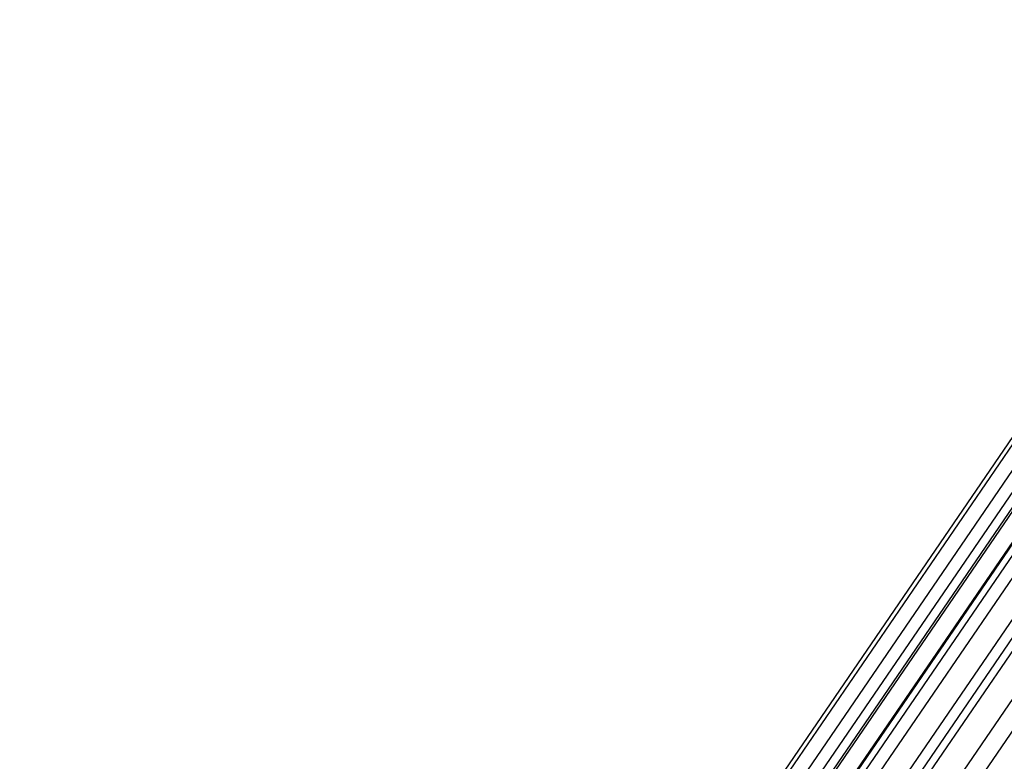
# Model space of a CAD drawing. Extents: x -263 to 235, y 0 to 1231.
# Tile 2 of 78: x -263 to -224, y 79 to 108. Entities that reach past the tile are written whole.
import ezdxf

# ---------------------------------------------------------------- set-up
doc = ezdxf.new("R2010")
doc.units = 0
doc.header["$LTSCALE"] = 25.4
doc.layers.get('0').update_dxf_attribs({"color": 13, "linetype": 'CONTINUOUS'})

# ---------------------------------------------------------------- blocks, each defined once
blk = doc.blocks.new('MONO-II-7705_STL_1')
at = {"color": 0}
for p, q in [((28.474, 75.301, 2066.47), (71.433, 138.151, 2138.784)), ((28.474, 75.301, 2066.47), (71.433, 138.151, 2138.784)), ((24.662, 74.448, 2069.477), (67.621, 137.298, 2141.791)), ((24.662, 74.448, 2069.477), (67.621, 137.298, 2141.791)), ((71.388, 136.865, 2139.929), (28.429, 74.015, 2067.615)), ((71.388, 136.865, 2139.929), (28.429, 74.015, 2067.615)), ((21.337, 72.919, 2072.78), (64.296, 135.769, 2145.095)), ((21.337, 72.919, 2072.78), (64.296, 135.769, 2145.095)), ((67.76, 135.906, 2142.918), (24.801, 73.056, 2070.604)), ((67.76, 135.906, 2142.918), (24.801, 73.056, 2070.604)), ((64.643, 134.279, 2146.184), (21.684, 71.429, 2073.869)), ((64.643, 134.279, 2146.184), (21.684, 71.429, 2073.869)), ((18.606, 70.765, 2076.275), (61.565, 133.615, 2148.589)), ((18.606, 70.765, 2076.275), (61.565, 133.615, 2148.589)), ((62.145, 132.04, 2149.614), (19.186, 69.19, 2077.299)), ((62.145, 132.04, 2149.614), (19.186, 69.19, 2077.299)), ((16.558, 68.054, 2079.847), (59.517, 130.904, 2152.162)), ((16.558, 68.054, 2079.847), (59.517, 130.904, 2152.162)), ((60.349, 129.266, 2153.092), (17.39, 66.416, 2080.777)), ((60.349, 129.266, 2153.092), (17.39, 66.416, 2080.777)), ((15.258, 64.874, 2083.383), (58.217, 127.724, 2155.698)), ((15.258, 64.874, 2083.383), (58.217, 127.724, 2155.698)), ((59.318, 126.049, 2156.5), (16.359, 63.199, 2084.185)), ((59.318, 126.049, 2156.5), (16.359, 63.199, 2084.185)), ((14.747, 61.327, 2086.769), (57.706, 124.177, 2159.084)), ((14.747, 61.327, 2086.769), (57.706, 124.177, 2159.084)), ((59.086, 122.501, 2159.721), (16.127, 59.651, 2087.406)), ((59.086, 122.501, 2159.721), (16.127, 59.651, 2087.406)), ((15.043, 57.527, 2089.896), (58.002, 120.377, 2162.211)), ((15.043, 57.527, 2089.896), (58.002, 120.377, 2162.211))]:
    blk.add_line(p, q, dxfattribs=at)

msp = doc.modelspace()

# ---------------------------------------------------------------- block references
at = {"color": 25}
msp.add_blockref('MONO-II-7705_STL_1', (-277.331, -30.516, -27.224), dxfattribs=at)

doc.saveas('drawing.dxf')
